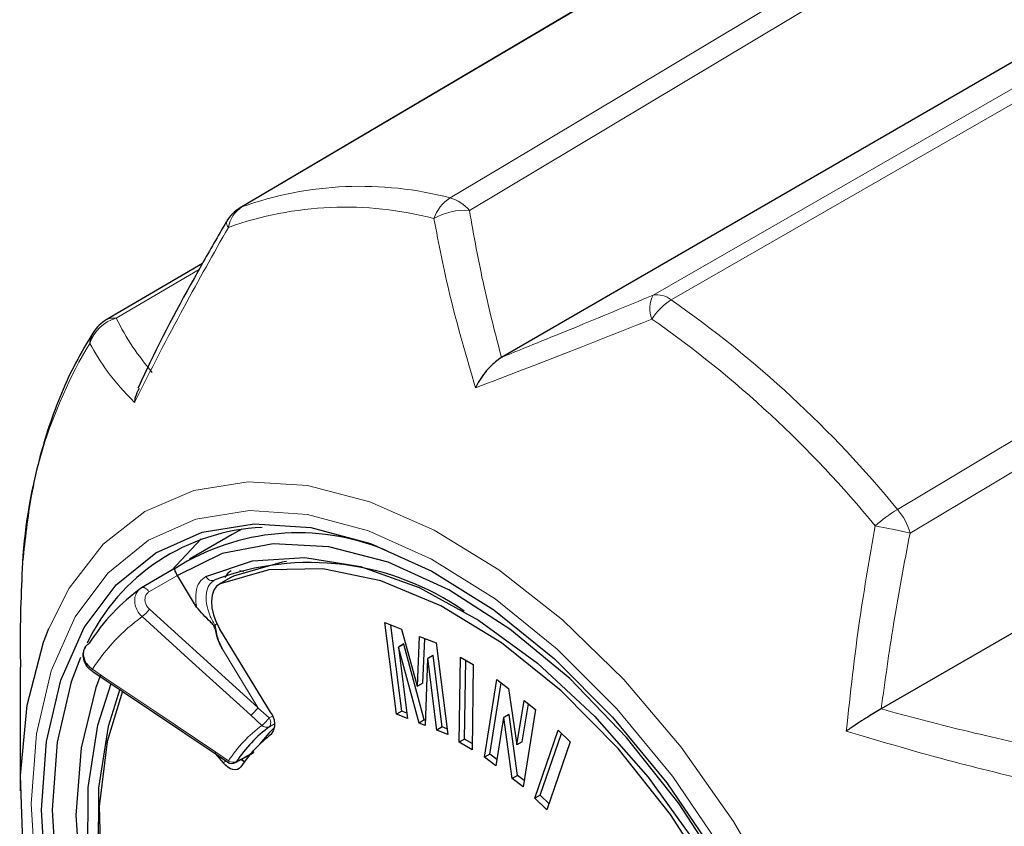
# Model space of a CAD drawing. Header units: millimetres. Extents: x 1 to 419, y 2 to 295.
# Tile 11 of 59: x 57.72 to 62.96, y 79.48 to 83.77. Entities that reach past the tile are written whole.
import ezdxf

# ---------------------------------------------------------------- set-up
doc = ezdxf.new("R2010")
doc.units = ezdxf.units.MM

msp = doc.modelspace()

# ---------------------------------------------------------------- linework, layer by layer
at = {"color": 7, "linetype": 'Continuous', "lineweight": 25}
for p, q in [((62.5944, 84.9573), (58.8908, 82.772)), ((64.0371, 84.145), (60.2813, 81.9768)), ((58.6902, 82.4766), (58.1778, 82.176)), ((66.0576, 82.276), (62.3018, 80.1079)), ((58.9003, 81.0628), (58.8485, 81.035)), ((58.5259, 80.8438), (58.683, 81.0114)), ((58.8485, 81.035), (58.6222, 80.9044)), ((58.5459, 80.8554), (58.3667, 80.7519)), ((58.6593, 80.6497), (58.5571, 80.8175)), ((58.85, 80.8115), (58.7793, 80.7706)), ((58.85, 80.8115), (58.856, 80.8145)), ((58.3667, 80.7519), (58.3656, 80.7513)), ((59.0528, 80.0903), (58.7834, 80.5327)), ((59.6613, 80.5667), (59.7494, 80.5318)), ((59.7225, 80.0804), (59.6613, 80.5667)), ((59.7508, 80.0967), (59.6932, 80.554)), ((59.7494, 80.5318), (59.8328, 80.2287)), ((59.8339, 80.2283), (59.8457, 80.4936)), ((59.8457, 80.4936), (59.9338, 80.4587)), ((59.8622, 80.2446), (59.8728, 80.4829)), ((59.7613, 80.4535), (59.7331, 80.4371)), ((59.7331, 80.4371), (59.7809, 80.0573)), ((59.7342, 80.4367), (59.7331, 80.4371)), ((59.7624, 80.453), (59.7342, 80.4367)), ((59.8426, 80.0329), (59.7342, 80.4367)), ((59.7624, 80.453), (59.7613, 80.4535)), ((59.8708, 80.0492), (59.7624, 80.453)), ((59.9338, 80.4587), (59.9951, 79.9725)), ((59.8878, 80.3759), (59.875, 80.02)), ((59.916, 80.3922), (59.8878, 80.3759)), ((59.8888, 80.3754), (59.8878, 80.3759)), ((59.9171, 80.3918), (59.8888, 80.3754)), ((59.9367, 79.9955), (59.8888, 80.3754)), ((59.9171, 80.3918), (59.916, 80.3922)), ((59.965, 80.0119), (59.9171, 80.3918)), ((60.0571, 79.9313), (60.0636, 80.3839)), ((60.0636, 80.3839), (60.1314, 80.3435)), ((57.7204, 80.3297), (57.7204, 79.6724)), ((60.0854, 79.9477), (60.0914, 80.3674)), ((60.1314, 80.3435), (60.125, 79.8909)), ((58.1009, 80.3108), (58.7577, 79.8704)), ((59.8328, 80.2287), (59.8339, 80.2283)), ((59.8622, 80.2446), (59.8339, 80.2283)), ((60.1911, 79.8518), (60.257, 80.2639)), ((60.2194, 79.8681), (60.2798, 80.2462)), ((60.257, 80.2639), (60.3191, 80.2159)), ((60.3191, 80.2159), (60.3629, 79.9173)), ((60.364, 79.9164), (60.4016, 80.1521)), ((60.3922, 79.9327), (60.4245, 80.1345)), ((60.4016, 80.1521), (60.4621, 80.1054)), ((59.7508, 80.0967), (59.7225, 80.0804)), ((59.7809, 80.0573), (59.7225, 80.0804)), ((59.7773, 80.0862), (59.7508, 80.0967)), ((60.2927, 80.0625), (60.2516, 79.8051)), ((60.321, 80.0788), (60.2927, 80.0625)), ((60.2938, 80.0617), (60.2927, 80.0625)), ((60.3221, 80.078), (60.2938, 80.0617)), ((60.3379, 79.7384), (60.2938, 80.0617)), ((60.3221, 80.078), (60.321, 80.0788)), ((60.3662, 79.7548), (60.3221, 80.078)), ((60.4621, 80.1054), (60.3962, 79.6934)), ((59.8708, 80.0492), (59.8426, 80.0329)), ((59.875, 80.02), (59.8426, 80.0329)), ((59.876, 80.0472), (59.8708, 80.0492)), ((59.965, 80.0119), (59.9367, 79.9955)), ((59.9914, 80.0014), (59.965, 80.0119)), ((59.9951, 79.9725), (59.9367, 79.9955)), ((60.4591, 79.6327), (60.5833, 79.9943)), ((60.4874, 79.6491), (60.6003, 79.978)), ((60.5833, 79.9943), (60.6477, 79.9326)), ((60.0854, 79.9477), (60.0571, 79.9313)), ((60.125, 79.8909), (60.0571, 79.9313)), ((60.1255, 79.9238), (60.0854, 79.9477)), ((60.3629, 79.9173), (60.364, 79.9164)), ((60.3922, 79.9327), (60.364, 79.9164)), ((60.6477, 79.9326), (60.5235, 79.5709)), ((58.7578, 79.8704), (58.8251, 79.8249)), ((58.7599, 79.869), (58.7997, 79.822)), ((58.8667, 79.8228), (58.9611, 79.8741)), ((60.2194, 79.8681), (60.1911, 79.8518)), ((60.2516, 79.8051), (60.1911, 79.8518)), ((60.257, 79.8391), (60.2194, 79.8681)), ((60.3662, 79.7548), (60.3379, 79.7384)), ((60.4016, 79.7274), (60.3662, 79.7548)), ((60.3962, 79.6934), (60.3379, 79.7384)), ((60.4874, 79.6491), (60.4591, 79.6327)), ((60.5347, 79.6036), (60.4874, 79.6491)), ((60.5235, 79.5709), (60.4591, 79.6327))]:
    msp.add_line(p, q, dxfattribs=at)
at = {"color": 8, "linetype": 'Continuous', "lineweight": 18}
for p, q in [((63.7636, 84.9414), (60.1105, 82.7587)), ((61.0882, 82.3078), (64.8233, 84.4527)), ((66.1359, 83.2387), (62.4555, 81.0431)), ((58.6729, 82.4442), (58.2307, 82.1849)), ((58.5571, 80.8175), (58.4058, 80.7302)), ((58.856, 80.8145), (58.7853, 80.7737)), ((58.4078, 80.6385), (58.9849, 80.1148)), ((58.7697, 80.5612), (58.7558, 80.5536)), ((58.9849, 80.1148), (58.7961, 80.4249)), ((58.9853, 80.1138), (59.0448, 80.0601)), ((59.0068, 80.0205), (58.9471, 80.0743)), ((59.0448, 80.0601), (59.0622, 80.0697)), ((59.0739, 80.0282), (59.0468, 80.0133)), ((58.762, 79.878), (58.8294, 79.8324)), ((58.7997, 79.822), (58.8158, 79.8313)), ((58.9002, 79.841), (58.9079, 79.832)), ((58.9136, 79.8294), (58.9173, 79.8325))]:
    msp.add_line(p, q, dxfattribs=at)
at = {"color": 8, "linetype": 'Continuous', "lineweight": 18, "flags": 128}
for points in [[(60.0085, 82.8249), (60.2878, 82.9919), (61.4053, 83.6601), (63.66, 85.0079)], [(62.6055, 84.9626), (62.322, 84.7954), (61.1882, 84.1267), (58.9006, 82.7772)], [(64.921, 84.4265), (64.6351, 84.2625), (63.4916, 83.6064), (61.1842, 82.2827)], [(62.3884, 81.1689), (62.6699, 81.337), (63.7957, 82.0095), (66.0673, 83.3662)], [(57.8728, 80.5362), (57.9802, 80.7498), (58.1614, 80.9833), (58.3843, 81.1579), (58.6438, 81.2695), (58.9341, 81.3157), (59.2489, 81.2955), (59.5809, 81.2093), (59.9228, 81.0591), (60.2671, 80.8482), (60.6059, 80.5813), (60.9317, 80.2644), (61.2372, 79.9046), (61.5157, 79.5099), (61.7608, 79.089)], [(58.94, 81.1627), (58.6559, 81.1167), (58.4028, 81.005), (58.1868, 80.8303), (58.0128, 80.5968), (57.8851, 80.3099), (57.8065, 79.9763), (57.779, 79.6038), (57.8031, 79.2012)], [(61.458, 79.3584), (61.1907, 79.7506), (60.895, 80.1091), (60.578, 80.4257), (60.2471, 80.6929), (59.9099, 80.9045), (59.5745, 81.0554), (59.2487, 81.1422), (58.94, 81.1627)], [(58.909, 80.8364), (58.9058, 80.8385), (58.8875, 80.8464)], [(58.4058, 80.7302), (58.4014, 80.7367), (58.3963, 80.7424), (58.3909, 80.7471), (58.3853, 80.7507), (58.3798, 80.7529), (58.3745, 80.7538), (58.3697, 80.7532), (58.3667, 80.7519)], [(58.9471, 80.0743), (58.8887, 80.1273), (58.655, 80.3393), (58.3693, 80.5986)], [(58.1051, 80.3185), (58.1715, 80.274), (58.4372, 80.0958), (58.7612, 79.8786), (58.762, 79.878)], [(58.8718, 79.8277), (58.9092, 79.848), (58.9097, 79.8483), (58.9662, 79.8789)], [(58.8718, 79.8277), (58.8687, 79.8242), (58.8666, 79.8229)]]:
    msp.add_lwpolyline(points, dxfattribs=at)
at = {"color": 7, "linetype": 'Continuous', "lineweight": 25, "flags": 128}
for points in [[(58.9006, 82.7772), (58.8912, 82.7727), (58.8909, 82.7725)], [(57.857, 79.1793), (57.8335, 79.572), (57.8604, 79.9352), (57.937, 80.2606), (58.0616, 80.5404), (58.2312, 80.7681), (58.4419, 80.9385), (58.6887, 81.0474), (58.9659, 81.0923)], [(58.9659, 81.0923), (59.2669, 81.0723), (59.5846, 80.9876), (59.9117, 80.8405), (60.2405, 80.6341), (60.5633, 80.3736), (60.8725, 80.0648), (61.1608, 79.7151), (61.4215, 79.3327)], [(61.8571, 76.2254), (61.9848, 76.4974), (62.0632, 76.8169), (62.0903, 77.1757), (62.0653, 77.5649), (61.989, 77.9743), (61.8633, 78.3935), (61.6913, 78.8119), (61.4775, 79.2187), (61.2274, 79.6035), (60.9473, 79.9566), (60.6443, 80.2689), (60.3263, 80.5323), (60.0013, 80.7403), (59.6777, 80.8875), (59.3636, 80.9701), (59.0672, 80.986), (58.796, 80.9348), (58.5569, 80.8178)], [(58.7086, 80.8125), (58.9574, 80.8952), (59.2342, 80.9129), (59.5321, 80.8653), (59.8433, 80.7535), (60.1598, 80.5804), (60.4737, 80.3505), (60.7768, 80.0696), (61.0615, 79.7449), (61.3203, 79.3847), (61.5467, 78.9983), (61.7349, 78.5955), (61.88, 78.1867), (61.9784, 77.7823), (62.0276, 77.3926), (62.0262, 77.0277), (61.9743, 76.6969), (61.8732, 76.4086)], [(61.8576, 76.4985), (61.9532, 76.7997), (61.996, 77.1449), (61.9848, 77.5244), (61.9199, 77.9275), (61.803, 78.3429), (61.6375, 78.759), (61.428, 79.1641), (61.1804, 79.5469), (60.9016, 79.8966), (60.5995, 80.2035), (60.2824, 80.4589), (59.9594, 80.6556), (59.6393, 80.7883), (59.3313, 80.8531), (59.044, 80.8482), (58.7853, 80.7737)], [(59.1368, 80.8919), (59.1147, 80.889), (58.856, 80.8145)], [(58.7853, 80.7737), (58.7655, 80.7601), (58.7505, 80.7393), (58.7412, 80.7124), (58.7379, 80.6806), (58.7407, 80.6451), (58.7495, 80.6075), (58.7639, 80.5695), (58.7834, 80.5327)], [(60.77, 75.3942), (60.4682, 75.4752), (60.1262, 75.6254), (59.782, 75.8363), (59.4432, 76.1032), (59.1174, 76.4201), (58.8118, 76.7799), (58.5334, 77.1746), (58.2882, 77.5955), (58.0818, 78.033), (57.9189, 78.4774), (57.8029, 78.9188), (57.7366, 79.3473), (57.7214, 79.7533), (57.7577, 80.1279), (57.8446, 80.4625), (57.8728, 80.5362)], [(58.0417, 80.3813), (57.9922, 80.2513), (57.9166, 79.9303), (57.8901, 79.5718), (57.9133, 79.1843)], [(58.1474, 80.2866), (58.1228, 80.221), (58.0444, 79.9015), (58.0174, 79.5426), (58.0423, 79.1535), (58.1186, 78.744), (58.2443, 78.3248), (58.4163, 77.9064), (58.6301, 77.4996), (58.8802, 77.1148), (59.1603, 76.7617), (59.4633, 76.4495), (59.7813, 76.186), (60.1063, 75.978), (60.4299, 75.8309), (60.744, 75.7483), (61.0404, 75.7324), (61.3116, 75.7836), (61.3382, 75.7927)], [(61.3037, 75.8652), (61.1503, 75.8232), (60.8734, 75.8054), (60.5756, 75.8531), (60.2644, 75.9648), (59.9478, 76.1379), (59.6339, 76.3678), (59.3308, 76.6488), (59.0462, 76.9735), (58.7873, 77.3336), (58.5609, 77.72), (58.3728, 78.1228), (58.2276, 78.5316), (58.1292, 78.9361), (58.0801, 79.3257), (58.0815, 79.6906), (58.1333, 80.0214), (58.2049, 80.2427)], [(58.2515, 80.2129), (58.1886, 80.0137), (58.1374, 79.6876), (58.1361, 79.3279), (58.1845, 78.9439), (58.2815, 78.5452), (58.4246, 78.1422), (58.6101, 77.7452), (58.8332, 77.3643), (59.0884, 77.0093), (59.3689, 76.6892), (59.6677, 76.4123), (59.9771, 76.1857), (60.2891, 76.0151), (60.5959, 75.9049), (60.8895, 75.8579), (61.1624, 75.8754), (61.2903, 75.9088)], [(58.2641, 80.2026), (58.1827, 79.9349), (58.1399, 79.5897), (58.1511, 79.2103), (58.2161, 78.8072), (58.3329, 78.3918), (58.4984, 77.9757), (58.7079, 77.5706), (58.9555, 77.1878), (59.2343, 76.838), (59.5364, 76.5312), (59.8535, 76.2758), (60.1765, 76.079), (60.4966, 75.9464), (60.8046, 75.8816), (61.0919, 75.8865), (61.2867, 75.935)], [(58.8943, 79.7999), (58.8865, 79.7914), (58.8768, 79.7861), (58.8654, 79.784), (58.8527, 79.7854), (58.8393, 79.7901), (58.8257, 79.798), (58.8123, 79.8087), (58.7997, 79.822)], [(58.8964, 79.8388), (58.91, 79.8309), (58.9136, 79.8294)]]:
    msp.add_lwpolyline(points, dxfattribs=at)
at = {"color": 8, "linetype": 'Continuous', "lineweight": 18}
for centre, radius, start, end in [((59.5317, 81.0075), 1.8789, 75.3008, 109.6262), ((60.1255, 82.6429), 0.2164, 122.7406, 160.4779), ((59.9512, 82.6249), 0.208, 40.0291, 74.0161), ((58.9858, 82.6423), 0.1595, 122.2806, 170.685), ((59.4511, 80.9219), 1.854, 75.3008, 109.6262), ((60.0894, 82.4185), 0.3408, 86.4501, 119.4938), ((58.8488, 82.692), 0.0314, 169.2927, 229.5167), ((61.1089, 82.1908), 0.1188, 50.6531, 100.0143), ((61.2204, 82.2371), 0.1499, 151.8646, 202.3138), ((61.3567, 82.0077), 0.3246, 122.1038, 147.9058), ((57.7757, 77.3899), 5.963, 39.32644, 55.13762), ((58.288, 81.9843), 0.2086, 105.9535, 161.2134), ((58.2162, 82.1065), 0.0797, 79.5403, 119.1668), ((57.7184, 77.3522), 5.884, 39.32644, 55.13762), ((60.2686, 80.7453), 2.5396, 149.0477, 176.8262), ((62.7764, 80.5213), 0.7549, 120.9294, 132.1353), ((62.1307, 80.9505), 0.3378, 15.9118, 40.275), ((61.2653, 75.7059), 5.4683, 77.4281, 79.413), ((58.7417, 80.8268), 0.0361, 203.3758, 292.5936), ((58.2537, 80.7489), 0.1896, 307.5688, 324.3914), ((58.9639, 79.7732), 1.0172, 125.7683, 147.585), ((58.1293, 80.3002), 0.0303, 142.9552, 159.473), ((58.8864, 80.1742), 0.1952, 308.0719, 324.2342), ((59.0155, 80.0354), 0.0383, 324.776, 40.0941), ((59.4315, 79.4423), 0.7174, 126.2965, 147.0567), ((59.032, 80.0455), 0.0355, 224.7702, 294.7432), ((58.8578, 79.8112), 0.0354, 143.247, 157.2777), ((58.8546, 79.8654), 0.0415, 232.7298, 294.5805)]:
    msp.add_arc(centre, radius, start, end, dxfattribs=at)
at = {"color": 7, "linetype": 'Continuous', "lineweight": 25}
for centre, radius, start, end in [((58.9925, 82.6002), 0.2, 120.5419, 150.675), ((58.2786, 82.0036), 0.2, 120.3916, 147.3703), ((58.2179, 82.0431), 0.1276, 147.6189, 176.2175), ((59.0522, 79.9934), 1.0797, 92.3695, 154.5856), ((59.1981, 79.8226), 1.2215, 67.5738, 122.3164), ((59.2625, 79.4562), 1.4301, 54.9558, 110.76), ((58.498, 80.7816), 0.0691, 31.3343, 31.5643), ((58.9883, 79.8857), 1.0663, 125.7311, 147.6222), ((58.9813, 80.0286), 0.0944, 324.2696, 40.8384), ((59.4658, 79.4428), 0.7078, 126.2965, 147.0567), ((59.5684, 79.4906), 0.7163, 133.5064, 143.0053), ((59.4728, 79.4183), 0.693, 126.7661, 146.5872), ((58.8475, 79.8581), 0.04, 235.9459, 298.4744)]:
    msp.add_arc(centre, radius, start, end, dxfattribs=at)
at = {"color": 8, "linetype": 'Continuous', "lineweight": 18}
for points, knots in [([(60.1105, 82.7587), (60.1347, 82.6234), (60.1812, 82.3631), (60.2488, 82.1022), (60.2813, 81.9768)], [0, 0, 0, 0, 0.5194362, 1, 1, 1, 1]), ([(60.1431, 81.815), (60.0949, 81.9791), (60.0068, 82.2792), (59.9482, 82.5792), (59.9216, 82.7152)], [0, 0, 0, 0, 0.54669, 1, 1, 1, 1]), ([(58.8284, 82.6681), (58.7487, 82.5276), (58.573, 82.2175), (58.4145, 81.9068), (58.3279, 81.7369)], [0, 0, 0, 0, 0.45331, 1, 1, 1, 1]), ([(60.2813, 81.9768), (60.4088, 82.0284), (60.6743, 82.1357), (60.9467, 82.249), (61.0882, 82.3078)], [0, 0, 0, 0, 0.480564, 1, 1, 1, 1]), ([(58.2307, 82.1849), (58.2584, 82.1333), (58.3118, 82.0341), (58.3864, 81.9414), (58.4223, 81.8969)], [0, 0, 0, 0, 0.519436, 1, 1, 1, 1]), ([(61.0817, 82.1802), (60.9376, 82.1229), (60.6195, 81.9967), (60.3115, 81.8792), (60.1431, 81.815)], [0, 0, 0, 0, 0.45331, 1, 1, 1, 1]), ([(58.3279, 81.7369), (58.2768, 81.7917), (58.1833, 81.8918), (58.1195, 82.0017), (58.0906, 82.0515)], [0, 0, 0, 0, 0.54669, 1, 1, 1, 1]), ([(62.1161, 79.99), (62.138, 80.1897), (62.178, 80.5551), (62.2413, 80.917), (62.27, 81.0811)], [0, 0, 0, 0, 0.54669, 1, 1, 1, 1]), ([(62.4555, 81.0431), (62.4247, 80.8819), (62.3655, 80.5714), (62.3225, 80.2583), (62.3018, 80.1079)], [0, 0, 0, 0, 0.519436, 1, 1, 1, 1]), ([(58.6593, 80.6497), (58.6586, 80.6537), (58.6536, 80.6815), (58.6531, 80.7303), (58.6704, 80.7848), (58.6958, 80.8033), (58.7086, 80.8125)], [0, 0, 0, 0, 0.05319, 0.368753, 0.684378, 1, 1, 1, 1]), ([(58.7556, 80.7935), (58.7449, 80.7858), (58.7236, 80.7704), (58.709, 80.7248), (58.71, 80.6688), (58.7258, 80.6085), (58.7462, 80.5712), (58.7558, 80.5536)], [0, 0, 0, 0, 0.2045437, 0.409081, 0.6135758, 0.8180535, 1, 1, 1, 1]), ([(58.3693, 80.5986), (58.3639, 80.6041), (58.3506, 80.6175), (58.3359, 80.6446), (58.3285, 80.6768), (58.3313, 80.7079), (58.3432, 80.733), (58.3567, 80.7459), (58.3645, 80.7506), (58.3656, 80.7513)], [0, 0, 0, 0, 0.1216428, 0.2972744, 0.4728922, 0.6484972, 0.8240983, 0.9756277, 1, 1, 1, 1]), ([(58.4058, 80.7302), (58.4014, 80.7269), (58.3926, 80.7203), (58.3853, 80.7041), (58.3835, 80.6855), (58.3879, 80.6662), (58.3967, 80.6499), (58.4046, 80.6418), (58.4078, 80.6385)], [0, 0, 0, 0, 0.17565, 0.351299, 0.526956, 0.702629, 0.878318, 1, 1, 1, 1]), ([(58.9853, 80.1138), (58.9828, 80.1106), (58.978, 80.1042), (58.9688, 80.0938), (58.9594, 80.0844), (58.952, 80.0778), (58.9484, 80.0752), (58.9471, 80.0743)], [0, 0, 0, 0, 0.217908, 0.435815, 0.653723, 0.880702, 1, 1, 1, 1]), ([(62.3018, 80.1079), (62.447, 80.0689), (62.7491, 79.9878), (63.0567, 79.9207), (63.2164, 79.8858)], [0, 0, 0, 0, 0.480564, 1, 1, 1, 1]), ([(63.1728, 79.7079), (63.0113, 79.7459), (62.6548, 79.8298), (62.3065, 79.9334), (62.1161, 79.99)], [0, 0, 0, 0, 0.45331, 1, 1, 1, 1]), ([(58.7581, 79.8709), (58.758, 79.8708), (58.7576, 79.8705), (58.7592, 79.8734), (58.7613, 79.8768), (58.762, 79.878)], [0, 0, 0, 0, 0.197746, 0.72361, 1, 1, 1, 1])]:
    msp.add_open_spline(points, degree=3, knots=knots, dxfattribs=at)
at = {"color": 7, "linetype": 'Continuous', "lineweight": 25}
for points, knots in [([(58.817, 82.6984), (58.7733, 82.6224), (58.6234, 82.3618), (58.4641, 82.0658), (58.3625, 81.847), (58.3472, 81.814)], [0, 0, 0, 0, 0.259173, 0.888285, 1, 1, 1, 1]), ([(58.1101, 82.1114), (58.0776, 82.0573), (57.9856, 81.9042), (57.8685, 81.6178), (57.7743, 81.2637), (57.7461, 81.0099), (57.7331, 80.8921)], [0, 0, 0, 0, 0.159335, 0.451196, 0.745365, 1, 1, 1, 1]), ([(60.2813, 81.9768), (60.2599, 81.9612), (60.2138, 81.9276), (60.1699, 81.8647), (60.148, 81.8247), (60.1433, 81.8154), (60.1431, 81.815)], [0, 0, 0, 0, 0.399673, 0.862462, 0.994375, 1, 1, 1, 1]), ([(58.3532, 81.8113), (58.3452, 81.7962), (58.3333, 81.7735), (58.3292, 81.7465), (58.328, 81.7373), (58.3279, 81.7369)], [0, 0, 0, 0, 0.6600234, 0.9860959, 1, 1, 1, 1]), ([(57.7328, 80.8859), (57.7253, 80.723), (57.7168, 80.5383), (57.7215, 80.3518), (57.722, 80.3297)], [0, 0, 0, 0, 0.881566, 1, 1, 1, 1]), ([(58.5569, 80.8178), (58.5551, 80.8208), (58.5515, 80.827), (58.5471, 80.8363), (58.5436, 80.8456), (58.5428, 80.8525), (58.5441, 80.8545), (58.5451, 80.8549), (58.5451, 80.8549)], [0, 0, 0, 0, 0.139783, 0.278904, 0.475086, 0.746239, 0.992536, 1, 1, 1, 1]), ([(58.8432, 80.8416), (58.8364, 80.8374), (58.8228, 80.8291), (58.8141, 80.814), (58.8097, 80.8064)], [0, 0, 0, 0, 0.50002, 1, 1, 1, 1]), ([(58.7961, 80.4249), (58.7874, 80.443), (58.771, 80.477), (58.7622, 80.5202), (58.7515, 80.5537), (58.7111, 80.5891), (58.6825, 80.6226), (58.6593, 80.6497)], [0, 0, 0, 0, 0.220662, 0.415417, 0.508116, 0.601812, 1, 1, 1, 1]), ([(58.7558, 80.5536), (58.7559, 80.5532), (58.7607, 80.5282), (58.768, 80.4839), (58.7876, 80.4427), (58.7961, 80.4249)], [0, 0, 0, 0, 0.0091595, 0.5721099, 1, 1, 1, 1]), ([(58.066, 80.4349), (58.0617, 80.4267), (58.0527, 80.4096), (58.0531, 80.3786), (58.0642, 80.348), (58.0815, 80.3241), (58.0968, 80.315), (58.1018, 80.3121)], [0, 0, 0, 0, 0.197954, 0.416103, 0.641349, 0.883638, 1, 1, 1, 1]), ([(58.0878, 80.4567), (58.0826, 80.4531), (58.07, 80.4444), (58.0578, 80.4236), (58.0542, 80.3962), (58.0616, 80.3671), (58.0781, 80.3411), (58.0946, 80.3257), (58.1039, 80.3194), (58.1051, 80.3185)], [0, 0, 0, 0, 0.121525, 0.2971465, 0.4727811, 0.6484228, 0.8240624, 0.9756503, 1, 1, 1, 1]), ([(58.9849, 80.1148), (58.985, 80.1147), (58.9851, 80.1145), (58.9852, 80.1142), (58.9853, 80.114), (58.9853, 80.1139), (58.9853, 80.1138), (58.9853, 80.1138), (58.9853, 80.1138)], [0, 0, 0, 0, 0.324274, 0.617056, 0.787745, 0.892086, 0.969567, 1, 1, 1, 1]), ([(62.3018, 80.1079), (62.2786, 80.094), (62.2284, 80.0641), (62.1627, 80.0214), (62.125, 79.9961), (62.1165, 79.9902), (62.1161, 79.99)], [0, 0, 0, 0, 0.399673, 0.862462, 0.994375, 1, 1, 1, 1])]:
    msp.add_open_spline(points, degree=3, knots=knots, dxfattribs=at)

doc.saveas('drawing.dxf')
